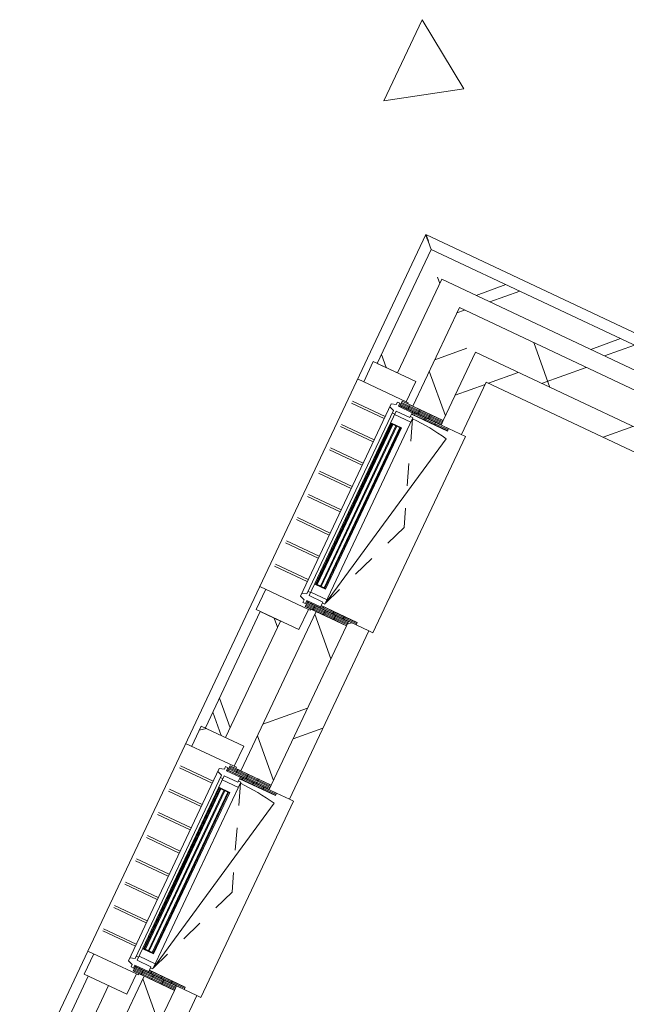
# Model space of a CAD drawing. Header units: metres. Extents: x 136266 to 136452, y 453403 to 453560.
# Tile 65 of 133: x 136385.65 to 136388.36, y 453480.36 to 453484.76. Entities that reach past the tile are written whole.
import ezdxf

# ---------------------------------------------------------------- set-up
doc = ezdxf.new("R2010")
doc.units = ezdxf.units.M
doc.linetypes.add('GS streep 0_60mm', pattern=[1.2, 0.6, -0.6])
for name, color, linetype, lineweight in [('A-DETL-BEBOUWING', 253, 'Continuous', 9), ('A-DETL-GENF', 92, 'Continuous', 5), ('A-DETL-GENF-4', 252, 'Continuous', 9), ('A-GENM-1', 8, 'Continuous', 5), ('A-GENM-3', 7, 'GS streep 0_60mm', 5)]:
    doc.layers.add(name, color=color, linetype=linetype, lineweight=lineweight)
pattern_1 = [(44.99999999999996, (1199.999805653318, -7.958078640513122e-13), (-282.8427124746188, 282.8427124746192), [])]

# ---------------------------------------------------------------- blocks, each defined once
blk = doc.blocks.new('859-DO-0010 29-09-2022')
at = {"layer": 'A-DETL-BEBOUWING'}
h = blk.add_hatch(dxfattribs=at)
h.set_pattern_fill('FP_406', color=256, angle=-315.0000000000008, style=0, pattern_type=2)
h.set_pattern_definition([(224.9999999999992, (110059.9790167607, 67478.92082145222), (282.8427124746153, -282.8427124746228), []), (224.9999999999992, (108859.9792111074, 67478.92082145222), (282.8427124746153, -282.8427124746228), [])])
h.paths.add_polyline_path([(110634.9790641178, 67378.92044149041), (110634.9790641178, 67478.9204414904), (109484.9790641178, 67478.92044149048), (109484.9790641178, 67378.92044149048), (109881.0029046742, 67378.92044149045)])
h = blk.add_hatch(dxfattribs=at)
h.set_pattern_fill('FP_405', color=256, angle=44.99999999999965, style=0, pattern_type=2)
h.set_pattern_definition([(314.9999999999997, (109484.9788741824, 65519.54560845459), (282.8427124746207, 282.8427124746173), []), (314.9999999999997, (109484.9788741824, 64319.54580280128), (282.8427124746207, 282.8427124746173), [])])
h.paths.add_polyline_path([(109584.9790641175, 63660.17044149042), (109584.9790641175, 63891.42044149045), (109484.9790641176, 63891.42044149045), (109484.9790641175, 63660.17044149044), (109534.9790641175, 63660.17044149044)])
h.paths.add_polyline_path([(109584.9790641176, 65116.42044149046), (109584.9790641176, 65691.42044149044), (109484.9790641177, 65691.42044149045), (109484.9790641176, 65116.42044149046), (109534.9790641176, 65116.42044149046)])
h.paths.add_polyline_path([(109484.9790641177, 66916.42044149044), (109584.9790641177, 66916.42044149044), (109584.9790641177, 67378.92044149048), (109484.9790641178, 67378.92044149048), (109484.9790641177, 66963.77711614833)])
h = blk.add_hatch(dxfattribs=at)
h.set_pattern_fill('FP_403', color=256, angle=-315.0000000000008, style=0, pattern_type=2)
h.set_pattern_definition([(224.9999999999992, (110234.9787527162, 67297.670261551), (299.9546965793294, -299.9546965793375), []), (314.9999999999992, (110234.9787527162, 67297.670261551), (299.9546965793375, 299.9546965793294), [])])
h.paths.add_polyline_path([(110759.9790641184, 67147.67044148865), (110759.9790641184, 67297.67044148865), (109709.9790641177, 67297.67044148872), (109709.9790641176, 67147.67044148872), (109881.0029046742, 67147.67044148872)])
h = blk.add_hatch(dxfattribs=at)
h.set_pattern_fill('FP_404', color=256, angle=44.99999999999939, style=0, pattern_type=2)
h.set_pattern_definition([(314.9999999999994, (109709.9788377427, 65341.4296529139), (299.9546965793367, 299.9546965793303), []), (44.99999999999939, (109709.9788377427, 65341.4296529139), (-299.9546965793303, 299.9546965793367), [])])
h.paths.add_polyline_path([(109859.9790641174, 63535.18872462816), (109859.9790641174, 63997.42044149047), (109709.9790641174, 63997.42044149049), (109709.9790641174, 63535.18872462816)])
h.paths.add_polyline_path([(109859.9790641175, 65010.42044149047), (109859.9790641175, 65797.42044149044), (109709.9790641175, 65797.42044149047), (109709.9790641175, 65010.42044149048)])
h.paths.add_polyline_path([(109859.9790641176, 66810.42044149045), (109859.9790641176, 67147.67044148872), (109709.9790641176, 67147.67044148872), (109709.9790641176, 66810.42044149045)])
h = blk.add_hatch(dxfattribs=at)
h.set_pattern_fill('FP_100', color=256, angle=44.99999999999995, style=0, pattern_type=2)
h.set_pattern_definition([(44.99999999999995, (1199.999805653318, -1.250555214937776e-12), (-282.8427124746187, 282.8427124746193), [])])
h.paths.add_polyline_path([(111009.9790641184, 67047.67044148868), (111009.9790641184, 67147.67044148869), (109859.9790641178, 67147.67044148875), (109859.9790641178, 67047.67044148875), (109959.9790641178, 67047.67044148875)])
h = blk.add_hatch(dxfattribs=at)
h.set_pattern_fill('FP_100', color=256, angle=44.99999999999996, style=0, pattern_type=2)
h.set_pattern_definition(pattern_1)
h.paths.add_polyline_path([(109959.9790641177, 66788.42044149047), (109959.9790641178, 67047.67044148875), (109859.9790641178, 67047.67044148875), (109859.9790641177, 66788.42044149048), (109896.9790641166, 66788.42044149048)])
h = blk.add_hatch(dxfattribs=at)
h.set_pattern_fill('FP_419', color=256, style=0, pattern_type=2)
h.set_pattern_definition([(180, (109861.503, 66761.652), (-6.221205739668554e-15, -50.8), [50.8, 0, 0, 0]), (180, (109861.503, 66766.732), (-6.221205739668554e-15, -50.8), [50.8, 0, 0, 0]), (180, (109861.503, 66771.812), (-6.221205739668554e-15, -50.8), [50.8, 0, 0, 0]), (180, (109861.503, 66776.892), (-6.221205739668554e-15, -50.8), [50.8, 0, 0, 0]), (180, (109861.503, 66781.97200000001), (-6.221205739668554e-15, -50.8), [50.8, 0, 0, 0]), (180, (109861.503, 66787.052), (-6.221205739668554e-15, -50.8), [50.8, 0, 0, 0]), (180, (109861.503, 66792.132), (-6.221205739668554e-15, -50.8), [50.8, 0, 0, 0]), (180, (109861.503, 66797.212), (-6.221205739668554e-15, -50.8), [50.8, 0, 0, 0]), (180, (109861.503, 66802.292), (-6.221205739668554e-15, -50.8), [50.8, 0, 0, 0]), (180, (109861.503, 66807.372), (-6.221205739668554e-15, -50.8), [50.8, 0, 0, 0])])
h.paths.add_polyline_path([(109859.9790641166, 66788.42044149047), (109859.9790641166, 66810.42044149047), (109656.9790641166, 66810.42044149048), (109656.9790641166, 66788.42044149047)])
h = blk.add_hatch(dxfattribs=at)
h.set_pattern_fill('FP_1659', color=256, style=0, pattern_type=2)
h.set_pattern_definition([(180, (109898.503, 66739.65199999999), (-6.221205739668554e-15, -50.8), [50.8, 0, 0, 0]), (180, (109898.503, 66744.73199999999), (-6.221205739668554e-15, -50.8), [50.8, 0, 0, 0]), (180, (109898.503, 66749.81199999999), (-6.221205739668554e-15, -50.8), [50.8, 0, 0, 0]), (180, (109898.503, 66754.89199999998), (-6.221205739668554e-15, -50.8), [50.8, 0, 0, 0]), (180, (109898.503, 66759.97199999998), (-6.221205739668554e-15, -50.8), [50.8, 0, 0, 0]), (180, (109898.503, 66765.05199999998), (-6.221205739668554e-15, -50.8), [50.8, 0, 0, 0]), (180, (109898.503, 66770.13199999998), (-6.221205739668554e-15, -50.8), [50.8, 0, 0, 0]), (180, (109898.503, 66775.21199999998), (-6.221205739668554e-15, -50.8), [50.8, 0, 0, 0]), (180, (109898.503, 66780.29199999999), (-6.221205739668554e-15, -50.8), [50.8, 0, 0, 0]), (180, (109898.503, 66785.37199999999), (-6.221205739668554e-15, -50.8), [50.8, 0, 0, 0])])
h.paths.add_polyline_path([(109881.0029046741, 66776.42044149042), (109896.9790641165, 66776.42044149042), (109896.9790641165, 66788.42044149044), (109719.9790641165, 66788.42044149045), (109719.9790641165, 66776.42044149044), (109859.9790641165, 66776.42044149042)])
for points in [[(109663.9790641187, 65908.4204414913), (109663.9790641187, 66699.42044149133), (109659.9790641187, 66699.42044149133), (109659.9790641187, 65908.4204414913)], [(109682.9790641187, 65908.4204414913), (109682.9790641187, 66699.42044149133), (109678.9790641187, 66699.42044149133), (109678.9790641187, 65908.4204414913)], [(109701.9790641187, 65908.4204414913), (109701.9790641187, 66699.42044149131), (109697.9790641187, 66699.42044149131), (109697.9790641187, 65908.4204414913)], [(109663.9790639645, 64108.4199422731), (109663.9790639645, 64899.41994227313), (109659.9790639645, 64899.41994227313), (109659.9790639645, 64108.4199422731)], [(109682.9790639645, 64108.4199422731), (109682.9790639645, 64899.41994227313), (109678.9790639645, 64899.41994227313), (109678.9790639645, 64108.4199422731)], [(109701.9790639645, 64108.4199422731), (109701.9790639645, 64899.41994227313), (109697.9790639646, 64899.41994227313), (109697.9790639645, 64108.4199422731)]]:
    blk.add_hatch(color=256, dxfattribs=at).paths.add_polyline_path(points)
h = blk.add_hatch(dxfattribs=at)
h.set_pattern_fill('FP_1658', color=256, style=0, pattern_type=2)
h.set_pattern_definition([(180, (109898.503, 65868.18799999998), (6.221205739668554e-15, 50.8), [50.8, 0, 0, 0]), (180, (109898.503, 65863.10799999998), (6.221205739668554e-15, 50.8), [50.8, 0, 0, 0]), (180, (109898.503, 65858.02799999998), (6.221205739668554e-15, 50.8), [50.8, 0, 0, 0]), (180, (109898.503, 65852.94799999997), (6.221205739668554e-15, 50.8), [50.8, 0, 0, 0]), (180, (109898.503, 65847.86799999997), (6.221205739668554e-15, 50.8), [50.8, 0, 0, 0]), (180, (109898.503, 65842.78799999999), (6.221205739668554e-15, 50.8), [50.8, 0, 0, 0]), (180, (109898.503, 65837.70799999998), (6.221205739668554e-15, 50.8), [50.8, 0, 0, 0]), (180, (109898.503, 65832.62799999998), (6.221205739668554e-15, 50.8), [50.8, 0, 0, 0]), (180, (109898.503, 65827.54799999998), (6.221205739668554e-15, 50.8), [50.8, 0, 0, 0]), (180, (109898.503, 65822.46799999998), (6.221205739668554e-15, 50.8), [50.8, 0, 0, 0])])
h.paths.add_polyline_path([(109859.9790641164, 65819.42044149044), (109896.9790641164, 65819.42044149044), (109896.9790641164, 65831.42044149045), (109719.9790641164, 65831.42044149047), (109719.9790641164, 65819.42044149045)])
h = blk.add_hatch(dxfattribs=at)
h.set_pattern_fill('FP_939', color=256, angle=58.22199999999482, style=0, pattern_type=2)
h.set_pattern_definition([(179.9999999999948, (109861.5026687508, 65846.18870505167), (4.604316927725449e-12, 50.8), [50.8, 0, 0, 0]), (179.9999999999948, (109861.5035370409, 65841.10873465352), (4.604316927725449e-12, 50.8), [50.8, 0, 0, 0]), (179.9999999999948, (109861.5030286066, 65836.02844078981), (4.604316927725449e-12, 50.8), [50.8, 0, 0, 0]), (179.9999999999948, (109861.5030468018, 65830.9489970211), (4.604316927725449e-12, 50.8), [50.8, 0, 0, 0]), (179.9999999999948, (109861.5033884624, 65825.86817652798), (4.604316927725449e-12, 50.8), [50.8, 0, 0, 0]), (179.9999999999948, (109861.5034066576, 65820.78873275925), (4.604316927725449e-12, 50.8), [50.8, 0, 0, 0]), (179.9999999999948, (109861.5028982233, 65815.70843889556), (4.604316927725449e-12, 50.8), [50.8, 0, 0, 0]), (179.9999999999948, (109861.5029164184, 65810.62899512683), (4.604316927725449e-12, 50.8), [50.8, 0, 0, 0]), (179.9999999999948, (109861.5032580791, 65805.5481746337), (4.604316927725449e-12, 50.8), [50.8, 0, 0, 0]), (179.9999999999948, (109861.5032762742, 65800.46873086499), (4.604316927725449e-12, 50.8), [50.8, 0, 0, 0])])
h.paths.add_polyline_path([(109859.9790641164, 65797.42044149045), (109859.9790641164, 65819.42044149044), (109656.9790641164, 65819.42044149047), (109656.9790641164, 65797.42044149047), (109852.7721219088, 65797.42044149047)])
h = blk.add_hatch(dxfattribs=at)
h.set_pattern_fill('FP_100', color=256, angle=44.99999999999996, style=0, pattern_type=2)
h.set_pattern_definition(pattern_1)
h.paths.add_polyline_path([(109959.9790641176, 64988.42044149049), (109959.9790641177, 65819.42044149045), (109859.9790641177, 65819.42044149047), (109859.9790641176, 64988.42044149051), (109896.9790641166, 64988.42044149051)])
h = blk.add_hatch(dxfattribs=at)
h.set_pattern_fill('FP_298', color=256, angle=180, style=0, pattern_type=2)
h.set_pattern_definition([(219.632, (272429.5260641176, 132482.3764414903), (255.1416904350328, -308.062847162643), []), (219.632, (271234.7890641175, 132594.6384414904), (255.1416904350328, -308.062847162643), [])])
h.paths.add_polyline_path([(109674.9790641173, 65116.4204414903), (109464.9790641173, 65116.4204414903), (109464.9790641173, 65016.4204414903), (109674.9790641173, 65016.4204414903)])
h = blk.add_hatch(dxfattribs=at)
h.set_pattern_fill('FP_419', color=256, style=0, pattern_type=2)
h.set_pattern_definition([(180, (109861.503, 64961.65200000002), (-6.221205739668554e-15, -50.8), [50.8, 0, 0, 0]), (180, (109861.503, 64966.73200000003), (-6.221205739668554e-15, -50.8), [50.8, 0, 0, 0]), (180, (109861.503, 64971.81200000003), (-6.221205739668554e-15, -50.8), [50.8, 0, 0, 0]), (180, (109861.503, 64976.89200000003), (-6.221205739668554e-15, -50.8), [50.8, 0, 0, 0]), (180, (109861.503, 64981.97200000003), (-6.221205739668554e-15, -50.8), [50.8, 0, 0, 0]), (180, (109861.503, 64987.05200000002), (-6.221205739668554e-15, -50.8), [50.8, 0, 0, 0]), (180, (109861.503, 64992.13200000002), (-6.221205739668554e-15, -50.8), [50.8, 0, 0, 0]), (180, (109861.503, 64997.21200000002), (-6.221205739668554e-15, -50.8), [50.8, 0, 0, 0]), (180, (109861.503, 65002.29200000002), (-6.221205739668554e-15, -50.8), [50.8, 0, 0, 0]), (180, (109861.503, 65007.37200000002), (-6.221205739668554e-15, -50.8), [50.8, 0, 0, 0])])
h.paths.add_polyline_path([(109859.9790641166, 64988.42044149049), (109859.9790641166, 65010.42044149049), (109656.9790641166, 65010.4204414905), (109656.9790641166, 64988.42044149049)])
h = blk.add_hatch(dxfattribs=at)
h.set_pattern_fill('FP_1659', color=256, style=0, pattern_type=2)
h.set_pattern_definition([(180, (109898.503, 64939.652), (-6.221205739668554e-15, -50.8), [50.8, 0, 0, 0]), (180, (109898.503, 64944.732), (-6.221205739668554e-15, -50.8), [50.8, 0, 0, 0]), (180, (109898.503, 64949.81200000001), (-6.221205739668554e-15, -50.8), [50.8, 0, 0, 0]), (180, (109898.503, 64954.892), (-6.221205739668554e-15, -50.8), [50.8, 0, 0, 0]), (180, (109898.503, 64959.972), (-6.221205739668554e-15, -50.8), [50.8, 0, 0, 0]), (180, (109898.503, 64965.052), (-6.221205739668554e-15, -50.8), [50.8, 0, 0, 0]), (180, (109898.503, 64970.13200000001), (-6.221205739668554e-15, -50.8), [50.8, 0, 0, 0]), (180, (109898.503, 64975.212), (-6.221205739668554e-15, -50.8), [50.8, 0, 0, 0]), (180, (109898.503, 64980.292), (-6.221205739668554e-15, -50.8), [50.8, 0, 0, 0]), (180, (109898.503, 64985.372), (-6.221205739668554e-15, -50.8), [50.8, 0, 0, 0])])
h.paths.add_polyline_path([(109881.0029046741, 64976.42044149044), (109896.9790641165, 64976.42044149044), (109896.9790641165, 64988.42044149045), (109719.9790641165, 64988.42044149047), (109719.9790641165, 64976.42044149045), (109859.9790641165, 64976.42044149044)])
h = blk.add_hatch(dxfattribs=at)
h.set_pattern_fill('FP_1658', color=256, style=0, pattern_type=2)
h.set_pattern_definition([(180, (109898.503, 64068.18799999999), (6.221205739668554e-15, 50.8), [50.8, 0, 0, 0]), (180, (109898.503, 64063.108), (6.221205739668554e-15, 50.8), [50.8, 0, 0, 0]), (180, (109898.503, 64058.028), (6.221205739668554e-15, 50.8), [50.8, 0, 0, 0]), (180, (109898.503, 64052.948), (6.221205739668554e-15, 50.8), [50.8, 0, 0, 0]), (180, (109898.503, 64047.86799999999), (6.221205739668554e-15, 50.8), [50.8, 0, 0, 0]), (180, (109898.503, 64042.788), (6.221205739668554e-15, 50.8), [50.8, 0, 0, 0]), (180, (109898.503, 64037.708), (6.221205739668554e-15, 50.8), [50.8, 0, 0, 0]), (180, (109898.503, 64032.628), (6.221205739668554e-15, 50.8), [50.8, 0, 0, 0]), (180, (109898.503, 64027.548), (6.221205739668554e-15, 50.8), [50.8, 0, 0, 0]), (180, (109898.503, 64022.468), (6.221205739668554e-15, 50.8), [50.8, 0, 0, 0])])
h.paths.add_polyline_path([(109859.9790641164, 64019.42044149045), (109896.9790641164, 64019.42044149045), (109896.9790641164, 64031.42044149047), (109719.9790641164, 64031.42044149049), (109719.9790641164, 64019.42044149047)])
h = blk.add_hatch(dxfattribs=at)
h.set_pattern_fill('FP_939', color=256, angle=58.22199999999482, style=0, pattern_type=2)
h.set_pattern_definition([(179.9999999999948, (109861.5026687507, 64046.1887050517), (4.604316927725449e-12, 50.8), [50.8, 0, 0, 0]), (179.9999999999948, (109861.5035370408, 64041.10873465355), (4.604316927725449e-12, 50.8), [50.8, 0, 0, 0]), (179.9999999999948, (109861.5030286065, 64036.02844078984), (4.604316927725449e-12, 50.8), [50.8, 0, 0, 0]), (179.9999999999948, (109861.5030468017, 64030.94899702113), (4.604316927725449e-12, 50.8), [50.8, 0, 0, 0]), (179.9999999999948, (109861.5033884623, 64025.86817652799), (4.604316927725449e-12, 50.8), [50.8, 0, 0, 0]), (179.9999999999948, (109861.5034066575, 64020.78873275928), (4.604316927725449e-12, 50.8), [50.8, 0, 0, 0]), (179.9999999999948, (109861.5028982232, 64015.70843889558), (4.604316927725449e-12, 50.8), [50.8, 0, 0, 0]), (179.9999999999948, (109861.5029164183, 64010.62899512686), (4.604316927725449e-12, 50.8), [50.8, 0, 0, 0]), (179.9999999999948, (109861.503258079, 64005.54817463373), (4.604316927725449e-12, 50.8), [50.8, 0, 0, 0]), (179.9999999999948, (109861.5032762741, 64000.46873086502), (4.604316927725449e-12, 50.8), [50.8, 0, 0, 0])])
h.paths.add_polyline_path([(109859.9790641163, 63997.42044149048), (109859.9790641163, 64019.42044149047), (109656.9790641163, 64019.4204414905), (109656.9790641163, 63997.4204414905), (109852.7721219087, 63997.4204414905)])
h = blk.add_hatch(dxfattribs=at)
h.set_pattern_fill('FP_100', color=256, angle=44.99999999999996, style=0, pattern_type=2)
h.set_pattern_definition(pattern_1)
h.paths.add_polyline_path([(109959.9790641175, 63785.18872462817), (109959.9790641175, 64019.42044149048), (109859.9790641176, 64019.4204414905), (109859.9790641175, 63785.18872462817), (109881.0029046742, 63785.18872462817)])
blk.add_open_spline([(109434.9790641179, 67528.84564512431), (109434.916833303, 67528.90839976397), (109435.3037825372, 67528.52138352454), (109437.0357707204, 67526.78702748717), (109439.1119278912, 67524.7161298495), (109440.9759956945, 67522.84717218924), (109443.1356770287, 67520.69184914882), (109445.5394059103, 67518.28455236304), (109448.1613455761, 67515.66355060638), (109451.8931623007, 67511.93965593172), (109454.8284616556, 67508.95514181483), (109456.8816910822, 67506.94301816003)], degree=3, knots=[0.5, 0.5, 0.5, 0.5, 0.5833333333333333, 0.6666666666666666, 0.7083333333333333, 0.75, 0.7916666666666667, 0.8333333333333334, 0.875, 0.9166666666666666, 1, 1, 1, 1])
for p, q in [((109434.967498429, 67528.8567884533), (109434.9674984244, 63991.42044149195)), ((110514.9790641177, 67528.85721081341), (109434.9679207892, 67528.85721081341)), ((109456.8816910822, 67506.94301816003), (109484.9273991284, 67478.8973101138)), ((109484.9273991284, 67478.8973101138), (109484.9273991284, 66916.42044149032)), ((109484.9790641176, 67478.9204414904), (109484.9790641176, 66916.42044149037)), ((110534.9790641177, 67478.92044149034), (109484.9790641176, 67478.9204414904)), ((109584.9790641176, 66916.42044149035), (109584.9790641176, 67378.9204414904)), ((109584.9790641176, 67378.9204414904), (110634.9790641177, 67378.92044149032)), ((110759.9790641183, 67297.67044148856), (109709.9790641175, 67297.67044148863)), ((109709.9790641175, 67297.67044148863), (109709.9790641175, 66810.42044149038)), ((110909.9790641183, 67147.67044148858), (109859.9790641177, 67147.67044148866)), ((109859.9790641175, 66810.42044149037), (109859.9790641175, 67147.67044148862)), ((109959.9790641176, 67047.67044148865), (111009.9790641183, 67047.67044148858)), ((109959.9790641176, 66788.42044149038), (109959.9790641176, 67047.67044148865)), ((109674.9790641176, 66916.42044149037), (109464.9790641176, 66916.42044149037)), ((109464.9790641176, 66916.42044149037), (109464.9790641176, 66816.42044149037)), ((109484.9790641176, 66916.42044149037), (109584.9790641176, 66916.42044149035)), ((109674.9790641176, 66816.42044149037), (109674.9790641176, 66916.42044149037)), ((109434.9790641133, 66816.4204414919), (109674.9790641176, 66816.42044149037)), ((109435.5534428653, 66816.34564512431), (109434.9790641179, 66816.34564512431)), ((109674.9965887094, 66816.4204414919), (109684.9674984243, 66816.4204414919)), ((109684.9674984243, 66816.4204414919), (109684.9674984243, 66810.42044149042)), ((109656.9790641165, 66788.4204414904), (109656.9790641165, 66783.42044149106)), ((109896.9790641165, 66788.42044149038), (109979.9790641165, 66788.42044149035)), ((109979.9790641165, 66788.42044149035), (109979.9790641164, 65819.42044149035)), ((109617.9790639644, 66716.4204414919), (109456.8932567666, 66716.4204414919)), ((109617.9790639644, 66706.4204414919), (109456.8932567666, 66706.4204414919)), ((109617.9790639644, 66601.4204414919), (109456.8932567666, 66601.4204414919)), ((109617.9790639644, 66591.4204414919), (109456.8932567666, 66591.4204414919)), ((109617.9790639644, 66486.4204414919), (109456.8932567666, 66486.4204414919)), ((109617.9790639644, 66476.4204414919), (109456.8932567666, 66476.4204414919)), ((109617.9790639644, 66371.4204414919), (109456.8932567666, 66371.4204414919)), ((109617.9790639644, 66361.4204414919), (109456.8932567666, 66361.4204414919)), ((109617.9790639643, 66256.4204414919), (109456.8932567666, 66256.4204414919)), ((109617.9790639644, 66246.4204414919), (109456.8932567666, 66246.4204414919)), ((109617.9790639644, 66141.42044149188), (109456.8932567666, 66141.4204414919)), ((109617.9790639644, 66131.42044149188), (109456.8932567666, 66131.4204414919)), ((109617.9790639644, 66026.42044149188), (109456.8932567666, 66026.4204414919)), ((109617.9790639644, 66016.42044149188), (109456.8932567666, 66016.4204414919)), ((109617.9790639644, 65911.42044149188), (109456.8932567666, 65911.42044149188)), ((109617.9790639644, 65901.42044149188), (109456.8932567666, 65901.42044149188)), ((109434.9790641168, 65791.4204414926), (109674.9790641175, 65791.42044149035)), ((109464.9790641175, 65791.42044149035), (109464.9790641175, 65691.42044149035)), ((109656.9790641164, 65824.4204414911), (109656.9790641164, 65819.42044149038)), ((109674.9790641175, 65691.42044149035), (109674.9790641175, 65791.42044149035)), ((109684.9674984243, 65791.42044149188), (109674.9965887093, 65791.42044149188)), ((109684.9674984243, 65797.42044149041), (109684.9674984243, 65791.42044149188)), ((109709.9790641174, 65797.42044149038), (109709.9790641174, 65010.4204414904)), ((109859.9790641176, 65797.42044149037), (109859.9790641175, 65010.42044149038)), ((109959.9790641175, 65819.42044149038), (109896.9790641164, 65819.4204414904)), ((109959.9790641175, 64988.42044149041), (109959.9790641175, 65819.42044149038)), ((109959.9790641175, 65819.42044149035), (109979.9790641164, 65819.42044149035)), ((109464.9790641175, 65691.42044149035), (109674.9790641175, 65691.42044149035)), ((109484.9273991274, 65691.42044149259), (109484.9273991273, 65116.4204414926)), ((109584.9790641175, 65691.42044149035), (109484.9790641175, 65691.42044149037)), ((109484.9790641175, 65691.42044149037), (109484.9790641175, 65116.42044149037)), ((109584.9790641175, 65116.42044149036), (109584.9790641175, 65691.42044149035)), ((109674.9790641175, 65116.42044149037), (109464.9790641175, 65116.42044149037)), ((109464.9790641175, 65116.42044149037), (109464.9790641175, 65016.42044149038)), ((109674.9790641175, 65016.42044149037), (109674.9790641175, 65116.42044149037)), ((109434.9790641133, 65016.42044149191), (109674.9790641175, 65016.42044149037)), ((109674.9965887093, 65016.42044149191), (109684.9674984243, 65016.42044149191)), ((109684.9674984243, 65016.42044149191), (109684.9674984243, 65010.42044149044)), ((109656.9790641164, 64988.42044149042), (109656.9790641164, 64983.41994227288)), ((109896.9790641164, 64988.42044149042), (109959.9790641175, 64988.42044149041)), ((109959.9790641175, 64988.42044149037), (109979.9790641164, 64988.42044149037)), ((109979.9790641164, 64988.42044149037), (109979.9790641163, 64019.42044149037)), ((109617.9790639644, 64916.42044149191), (109456.8932567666, 64916.42044149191)), ((109617.9790639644, 64906.42044149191), (109456.8932567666, 64906.42044149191)), ((109617.9790639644, 64801.42044149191), (109456.8932567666, 64801.42044149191)), ((109617.9790639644, 64791.42044149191), (109456.8932567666, 64791.42044149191)), ((109617.9790639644, 64686.4204414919), (109456.8932567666, 64686.42044149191)), ((109617.9790639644, 64676.4204414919), (109456.8932567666, 64676.42044149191)), ((109617.9790639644, 64571.4204414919), (109456.8932567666, 64571.42044149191)), ((109617.9790639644, 64561.4204414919), (109456.8932567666, 64561.42044149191)), ((109617.9790639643, 64456.4204414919), (109456.8932567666, 64456.4204414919)), ((109617.9790639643, 64446.4204414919), (109456.8932567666, 64446.4204414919)), ((109617.9790639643, 64341.4204414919), (109456.8932567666, 64341.4204414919)), ((109617.9790639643, 64331.4204414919), (109456.8932567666, 64331.4204414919)), ((109617.9790639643, 64226.4204414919), (109456.8932567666, 64226.4204414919)), ((109617.9790639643, 64216.4204414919), (109456.8932567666, 64216.4204414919)), ((109617.9790639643, 64111.4204414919), (109456.8932567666, 64111.4204414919)), ((109617.9790639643, 64101.4204414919), (109456.8932567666, 64101.4204414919)), ((109656.9790641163, 64024.41994227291), (109656.9790641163, 64019.42044149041)), ((109434.9790641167, 63991.42044579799), (109434.9790641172, 63279.20929945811)), ((109674.9790641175, 63991.42044149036), (109434.9790641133, 63991.4204414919)), ((109434.9906298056, 63991.42044579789), (109435.565008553, 63991.42044579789)), ((109464.9790641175, 63991.42044149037), (109464.9790641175, 63891.42044149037)), ((109674.9790641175, 63891.42044149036), (109674.9790641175, 63991.42044149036)), ((109684.9674984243, 63991.42044149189), (109674.9965887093, 63991.42044149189)), ((109684.9674984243, 63997.42044149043), (109684.9674984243, 63991.42044149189)), ((109709.9790641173, 63997.4204414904), (109709.9790641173, 63535.18872462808)), ((109859.9790641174, 63997.42044149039), (109859.9790641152, 63685.18872462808)), ((109959.9790641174, 64019.42044149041), (109896.9790641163, 64019.42044149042)), ((109959.9790641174, 63785.18872462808), (109959.9790641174, 64019.42044149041)), ((109959.9790641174, 64019.42044149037), (109979.9790641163, 64019.42044149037)), ((109464.9790641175, 63891.42044149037), (109674.9790641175, 63891.42044149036)), ((109484.9790641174, 63891.42044149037), (109484.9790641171, 63328.92044149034)), ((109584.9790641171, 63428.92044149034), (109584.9790641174, 63891.42044149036))]:
    blk.add_line(p, q, dxfattribs=at)
at = {"layer": 'A-DETL-GENF'}
for p, q in [((109311.1946121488, 68189.74581839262), (109011.1946121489, 68389.74581839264)), ((109011.1946121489, 68389.74581839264), (109011.1946121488, 67989.74581839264)), ((109011.1946121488, 67989.74581839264), (109311.1946121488, 68189.74581839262))]:
    blk.add_line(p, q, dxfattribs=at)
at = {"layer": 'A-DETL-GENF-4'}
for p, q in [((109859.9790641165, 66810.42044149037), (109656.9790641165, 66810.42044149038)), ((109656.9790641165, 66810.42044149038), (109656.9790641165, 66788.42044149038)), ((109859.9790641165, 66788.42044149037), (109859.9790641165, 66810.42044149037)), ((109656.9790641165, 66788.42044149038), (109896.9790641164, 66788.42044149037)), ((109719.9790641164, 66788.42044149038), (109719.9790641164, 66776.42044149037)), ((109719.9790641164, 66776.42044149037), (109896.9790641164, 66776.42044149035)), ((109896.9790641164, 66776.42044149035), (109896.9790641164, 66788.42044149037)), ((109719.9790641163, 65819.42044149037), (109719.9790641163, 65831.42044149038)), ((109719.9790641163, 65831.42044149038), (109896.9790641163, 65831.42044149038)), ((109896.9790641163, 65831.42044149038), (109896.9790641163, 65819.42044149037)), ((109656.9790641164, 65797.4204414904), (109656.9790641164, 65819.42044149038)), ((109656.9790641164, 65819.42044149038), (109896.9790641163, 65819.42044149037)), ((109859.9790641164, 65797.42044149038), (109656.9790641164, 65797.4204414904)), ((109859.9790641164, 65819.42044149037), (109859.9790641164, 65797.42044149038)), ((109859.9790641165, 65010.42044149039), (109656.9790641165, 65010.4204414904)), ((109656.9790641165, 65010.4204414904), (109656.9790641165, 64988.4204414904)), ((109859.9790641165, 64988.42044149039), (109859.9790641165, 65010.42044149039)), ((109656.9790641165, 64988.4204414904), (109896.9790641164, 64988.42044149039)), ((109719.9790641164, 64988.42044149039), (109719.9790641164, 64976.42044149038)), ((109719.9790641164, 64976.42044149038), (109896.9790641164, 64976.42044149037)), ((109896.9790641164, 64976.42044149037), (109896.9790641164, 64988.42044149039)), ((109719.9790641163, 64019.42044149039), (109719.9790641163, 64031.4204414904)), ((109719.9790641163, 64031.4204414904), (109896.9790641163, 64031.42044149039)), ((109896.9790641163, 64031.42044149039), (109896.9790641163, 64019.42044149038)), ((109656.9790641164, 63997.42044149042), (109656.9790641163, 64019.42044149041)), ((109656.9790641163, 64019.42044149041), (109896.9790641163, 64019.42044149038)), ((109859.9790641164, 63997.42044149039), (109656.9790641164, 63997.42044149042)), ((109859.9790641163, 64019.42044149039), (109859.9790641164, 63997.42044149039))]:
    blk.add_line(p, q, dxfattribs=at)
at = {"layer": 'A-GENM-1'}
for p, q in [((109651.9790641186, 66798.42044149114), (109639.9790641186, 66798.42044149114)), ((109639.9790641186, 66798.42044149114), (109639.9790641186, 66786.42044149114)), ((109651.9790641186, 66783.42044149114), (109651.9790641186, 66798.42044149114)), ((109639.9790641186, 66786.42044149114), (109617.9790641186, 66778.42044149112)), ((109617.9790641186, 66778.42044149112), (109617.9790641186, 65829.42044149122)), ((109617.9790641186, 66764.42044149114), (109639.9790641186, 66756.42044149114)), ((109639.9790641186, 66756.42044149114), (109639.9790641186, 65851.42044149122)), ((109719.9790641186, 66783.42044149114), (109651.9790641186, 66783.42044149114)), ((109719.9790641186, 66759.4204414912), (109651.9790641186, 66759.4204414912)), ((109651.9790641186, 66759.4204414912), (109651.9790641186, 65848.42044149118)), ((109719.9790641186, 66759.42044149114), (109719.9790641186, 66776.42044149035)), ((109731.9790641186, 66764.4204414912), (109719.9790641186, 66764.4204414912)), ((109731.9790641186, 65843.42044149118), (109731.9790641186, 66764.4204414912)), ((109639.9790641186, 66744.42044149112), (109651.9790641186, 66744.42044149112)), ((109651.9790641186, 66741.9204414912), (109731.9790641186, 66741.9204414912)), ((109731.9790641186, 65848.42044149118), (109905.8060589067, 66742.68280561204)), ((109655.9790641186, 66702.42044149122), (109655.9790641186, 65905.4204414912)), ((109655.9790641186, 66702.42044149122), (109705.9790641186, 66702.42044149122)), ((109705.9790641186, 66702.42044149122), (109655.9790641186, 66699.42044149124)), ((109655.9790641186, 66702.42044149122), (109705.9790641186, 66699.42044149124)), ((109705.9790641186, 66699.42044149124), (109655.9790641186, 66699.42044149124)), ((109659.9790641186, 65908.4204414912), (109659.9790641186, 66699.42044149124)), ((109663.9790641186, 65908.4204414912), (109663.9790641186, 66699.42044149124)), ((109678.9790641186, 66699.42044149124), (109678.9790641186, 65908.4204414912)), ((109682.9790641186, 65908.4204414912), (109682.9790641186, 66699.42044149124)), ((109697.9790641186, 66699.42044149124), (109697.9790641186, 65908.4204414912)), ((109701.9790641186, 66699.42044149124), (109701.9790641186, 65908.4204414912)), ((109705.9790641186, 65905.4204414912), (109705.9790641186, 66702.42044149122)), ((109705.9790641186, 65908.4204414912), (109655.9790641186, 65908.4204414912)), ((109705.9790641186, 65908.4204414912), (109655.9790641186, 65905.4204414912)), ((109655.9790641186, 65908.4204414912), (109705.9790641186, 65905.4204414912)), ((109655.9790641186, 65905.4204414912), (109705.9790641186, 65905.4204414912)), ((109639.9790641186, 65851.42044149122), (109617.9790641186, 65843.42044149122)), ((109617.9790641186, 65829.42044149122), (109639.9790641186, 65821.42044149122)), ((109651.9790641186, 65863.42044149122), (109639.9790641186, 65863.42044149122)), ((109731.9790641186, 65865.92044149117), (109651.9790641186, 65865.92044149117)), ((109719.9790641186, 65848.42044149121), (109651.9790641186, 65848.42044149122)), ((109651.9790641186, 65848.42044149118), (109719.9790641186, 65848.42044149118)), ((109719.9790641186, 65831.4204414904), (109719.9790641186, 65848.42044149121)), ((109719.9790641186, 65843.42044149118), (109731.9790641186, 65843.42044149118)), ((109639.9790641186, 65821.42044149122), (109639.9790641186, 65809.42044149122)), ((109639.9790641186, 65809.42044149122), (109651.9790641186, 65809.42044149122)), ((109651.9790641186, 65809.42044149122), (109651.9790641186, 65824.42044149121)), ((109651.9790641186, 65824.42044149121), (109719.9790641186, 65824.42044149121)), ((109651.9790639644, 64998.41994227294), (109639.9790639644, 64998.41994227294)), ((109639.9790639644, 64998.41994227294), (109639.9790639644, 64986.41994227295)), ((109651.9790639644, 64983.41994227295), (109651.9790639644, 64998.41994227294)), ((109639.9790639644, 64986.41994227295), (109617.9790639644, 64978.41994227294)), ((109617.9790639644, 64978.41994227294), (109617.9790639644, 64029.41994227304)), ((109617.9790639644, 64964.41994227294), (109639.9790639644, 64956.41994227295)), ((109639.9790639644, 64956.41994227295), (109639.9790639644, 64051.41994227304)), ((109719.9790639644, 64983.41994227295), (109651.9790639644, 64983.41994227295)), ((109719.9790639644, 64959.41994227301), (109651.9790639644, 64959.41994227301)), ((109651.9790639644, 64959.41994227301), (109651.9790639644, 64048.41994227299)), ((109719.9790639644, 64959.41994227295), (109719.9790639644, 64976.42044149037)), ((109731.9790639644, 64964.41994227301), (109719.9790639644, 64964.41994227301)), ((109731.9790639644, 64043.41994227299), (109731.9790639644, 64964.41994227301)), ((109639.9790639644, 64944.41994227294), (109651.9790639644, 64944.41994227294)), ((109651.9790639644, 64939.41994227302), (109731.9790639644, 64939.41994227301)), ((109731.9790639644, 64048.419942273), (109905.8060587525, 64942.68230639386)), ((109655.9790639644, 64902.41994227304), (109655.9790639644, 64105.41994227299)), ((109655.9790639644, 64902.41994227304), (109705.9790639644, 64902.41994227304)), ((109705.9790639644, 64902.41994227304), (109655.9790639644, 64899.41994227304)), ((109655.9790639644, 64902.41994227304), (109705.9790639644, 64899.41994227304)), ((109705.9790639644, 64899.41994227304), (109655.9790639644, 64899.41994227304)), ((109659.9790639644, 64899.41994227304), (109659.9790639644, 64108.419942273)), ((109663.9790639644, 64108.419942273), (109663.9790639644, 64899.41994227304)), ((109678.9790639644, 64899.41994227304), (109678.9790639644, 64108.419942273)), ((109682.9790639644, 64108.419942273), (109682.9790639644, 64899.41994227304)), ((109697.9790639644, 64899.41994227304), (109697.9790639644, 64108.419942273)), ((109701.9790639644, 64899.41994227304), (109701.9790639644, 64108.419942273)), ((109705.9790639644, 64105.41994227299), (109705.9790639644, 64902.41994227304)), ((109731.9790639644, 64068.41994227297), (109651.9790639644, 64068.41994227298)), ((109705.9790639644, 64108.419942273), (109655.9790639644, 64108.419942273)), ((109705.9790639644, 64108.419942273), (109655.9790639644, 64105.41994227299)), ((109655.9790639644, 64108.419942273), (109705.9790639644, 64105.41994227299)), ((109655.9790639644, 64105.41994227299), (109705.9790639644, 64105.41994227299)), ((109639.9790639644, 64051.41994227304), (109617.9790639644, 64043.41994227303)), ((109617.9790639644, 64029.41994227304), (109639.9790639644, 64021.41994227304)), ((109651.9790639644, 64063.41994227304), (109639.9790639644, 64063.41994227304)), ((109651.9790639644, 64048.41994227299), (109719.9790639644, 64048.41994227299)), ((109651.9790639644, 64009.41994227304), (109651.9790639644, 64024.41994227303)), ((109651.9790639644, 64024.41994227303), (109719.9790639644, 64024.41994227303)), ((109719.9790639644, 64031.42044149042), (109719.9790639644, 64048.41994227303)), ((109719.9790639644, 64043.41994227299), (109731.9790639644, 64043.41994227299)), ((109639.9790639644, 64021.41994227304), (109639.9790639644, 64009.41994227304)), ((109639.9790639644, 64009.41994227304), (109651.9790639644, 64009.41994227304))]:
    blk.add_line(p, q, dxfattribs=at)
for centre, start in [((109731.9790641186, 65848.4204414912), 78.9999999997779), ((109731.9790639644, 64048.41994227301), 78.99999999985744)]:
    blk.add_arc(centre, 911.0000000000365, start, 90, dxfattribs=at)
at = {"layer": 'A-GENM-3'}
for p, q in [((109731.9790641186, 66759.42044149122), (109905.8060589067, 66303.92044149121)), ((109905.8060589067, 66303.92044149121), (109731.9790641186, 65848.42044149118)), ((109731.9790639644, 64959.41994227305), (109905.8060587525, 64503.91994227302)), ((109905.8060587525, 64503.91994227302), (109731.9790639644, 64048.419942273))]:
    blk.add_line(p, q, dxfattribs=at)

msp = doc.modelspace()

# ---------------------------------------------------------------- block references
at = {"xscale": 0.001, "yscale": 0.001, "zscale": 0.001, "rotation": 334.7650131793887}
msp.add_blockref('859-DO-0010 29-09-2022', (136259.6791283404, 453469.3710543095), dxfattribs=at)

doc.saveas('drawing.dxf')
